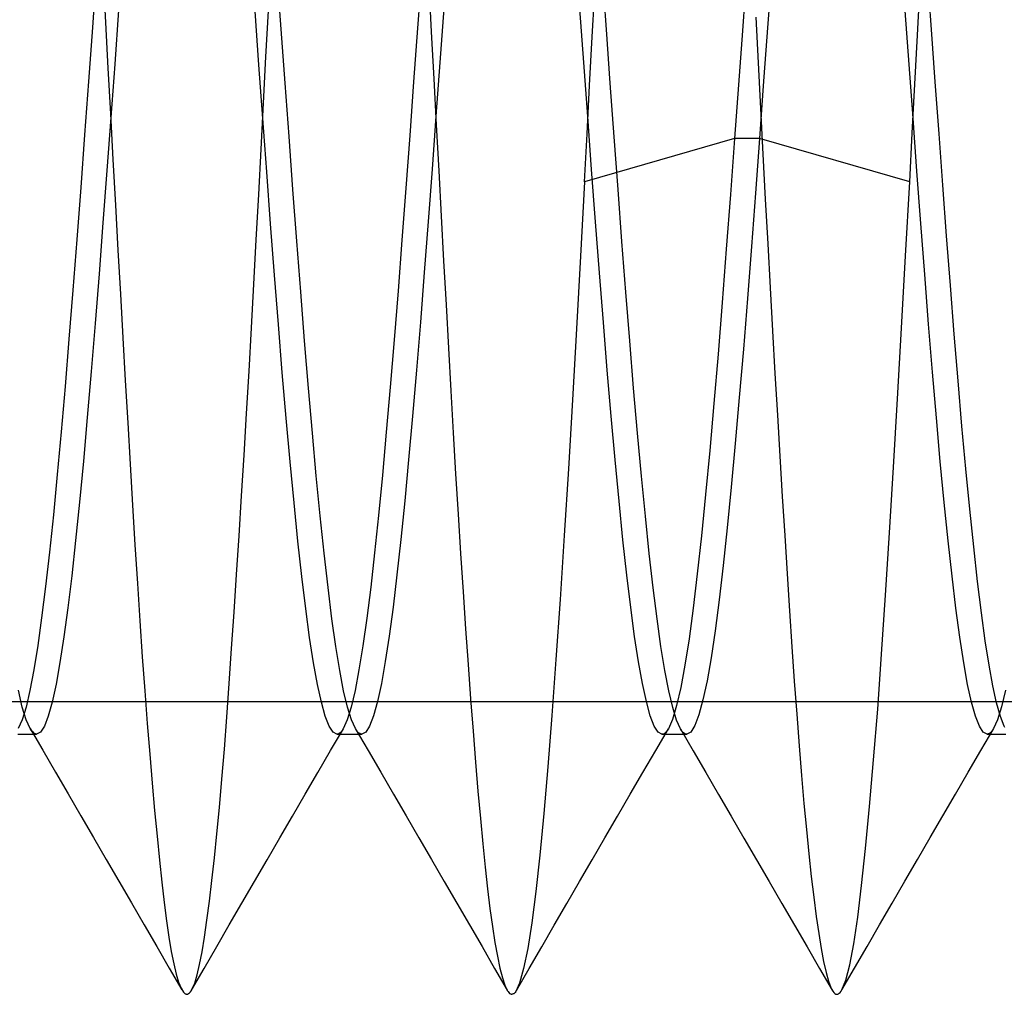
# Model space of a CAD drawing. Header units: millimetres. Extents: x -50 to 1, y 0 to 191.
# Tile 47 of 151: x -3.58 to -2.07, y 49.7 to 51.2. Entities that reach past the tile are written whole.
import ezdxf

# ---------------------------------------------------------------- set-up
doc = ezdxf.new("R2010")
doc.units = ezdxf.units.MM
doc.layers.add('MAIN-2', color=7, linetype='Continuous')

msp = doc.modelspace()

# ---------------------------------------------------------------- linework, layer by layer
at = {"layer": 'MAIN-2'}
for p, q in [((-2.425, 51.2816), (-2.4314, 51.1932)), ((-3.464, 51.27), (-3.47, 51.1871)), ((-3.4534, 51.2651), (-3.4498, 51.195)), ((-3.1797, 51.1845), (-3.1857, 51.2674)), ((-2.9641, 51.2692), (-2.9701, 51.1863)), ((-2.6797, 51.1842), (-2.6857, 51.2671)), ((-2.4644, 51.2649), (-2.4704, 51.1819)), ((-2.1798, 51.1841), (-2.1856, 51.2649)), ((-2.9529, 51.2523), (-2.949, 51.1803)), ((-2.7013, 51.1727), (-2.6972, 51.2479)), ((-2.2013, 51.1754), (-2.1973, 51.2509)), ((-3.4298, 51.2139), (-3.4358, 51.131)), ((-3.214, 51.1295), (-3.22, 51.2124)), ((-3.2032, 51.1418), (-3.1994, 51.213)), ((-2.9297, 51.2163), (-2.9357, 51.1334)), ((-2.7143, 51.1331), (-2.7203, 51.2161)), ((-2.2141, 51.1301), (-2.2201, 51.213)), ((-3.4498, 51.195), (-3.4461, 51.1248)), ((-2.45, 51.2033), (-2.4463, 51.1328)), ((-3.47, 51.1871), (-3.476, 51.1043)), ((-3.1737, 51.1017), (-3.1797, 51.1845)), ((-2.9701, 51.1863), (-2.9761, 51.1034)), ((-2.949, 51.1803), (-2.9451, 51.1084)), ((-2.6737, 51.1013), (-2.6797, 51.1842)), ((-2.4704, 51.1819), (-2.4764, 51.099)), ((-2.4314, 51.1932), (-2.4378, 51.1047)), ((-2.1739, 51.1036), (-2.1798, 51.1841)), ((-2.7054, 51.0979), (-2.7013, 51.1727)), ((-2.2052, 51.0999), (-2.2013, 51.1754)), ((-3.2069, 51.0708), (-3.2032, 51.1418)), ((-3.4461, 51.1248), (-3.4423, 51.0544)), ((-3.4358, 51.131), (-3.4418, 51.0486)), ((-3.208, 51.047), (-3.214, 51.1295)), ((-2.9357, 51.1334), (-2.9417, 51.0509)), ((-2.7083, 51.0505), (-2.7143, 51.1331)), ((-2.4463, 51.1328), (-2.4426, 51.0625)), ((-2.2081, 51.0477), (-2.2141, 51.1301)), ((-3.476, 51.1043), (-3.482, 51.0221)), ((-2.9451, 51.1084), (-2.9412, 51.0372)), ((-2.4378, 51.1047), (-2.4442, 51.0166)), ((-3.1677, 51.0195), (-3.1737, 51.1017)), ((-2.9761, 51.1034), (-2.9821, 51.0211)), ((-2.7094, 51.0236), (-2.7054, 51.0979)), ((-2.6677, 51.019), (-2.6737, 51.1013)), ((-2.4764, 51.099), (-2.4824, 51.0166)), ((-2.2092, 51.0247), (-2.2052, 51.0999)), ((-2.1681, 51.0236), (-2.1739, 51.1036)), ((-3.2106, 51.0002), (-3.2069, 51.0708)), ((-2.4426, 51.0625), (-2.4389, 50.9925)), ((-3.4418, 51.0486), (-3.4478, 50.967)), ((-3.4423, 51.0544), (-3.4386, 50.984)), ((-3.202, 50.9653), (-3.208, 51.047)), ((-2.9417, 51.0509), (-2.9477, 50.9692)), ((-2.7023, 50.9688), (-2.7083, 51.0505)), ((-2.2021, 50.966), (-2.2081, 51.0477)), ((-2.9412, 51.0372), (-2.9374, 50.9667)), ((-3.482, 51.0221), (-3.488, 50.9409)), ((-3.1617, 50.9382), (-3.1677, 51.0195)), ((-2.9821, 51.0211), (-2.9881, 50.9399)), ((-2.7135, 50.9499), (-2.7094, 51.0236)), ((-2.4824, 51.0166), (-2.7135, 50.9499)), ((-2.6617, 50.9378), (-2.6677, 51.019)), ((-2.4824, 51.0166), (-2.4888, 50.9305)), ((-2.4442, 51.0166), (-2.4824, 51.0166)), ((-2.4442, 51.0166), (-2.4504, 50.9326)), ((-2.2132, 50.9499), (-2.4442, 51.0166)), ((-2.2132, 50.9499), (-2.2092, 51.0247)), ((-2.1623, 50.9445), (-2.1681, 51.0236)), ((-3.2143, 50.9301), (-3.2106, 51.0002)), ((-3.4386, 50.984), (-3.4347, 50.914)), ((-2.4389, 50.9925), (-2.4353, 50.923)), ((-2.9477, 50.9692), (-2.9537, 50.8889)), ((-2.6963, 50.8885), (-2.7023, 50.9688)), ((-3.4478, 50.967), (-3.4538, 50.8867)), ((-3.196, 50.885), (-3.202, 50.9653)), ((-2.9374, 50.9667), (-2.9336, 50.8971)), ((-2.1961, 50.8857), (-2.2021, 50.966)), ((-3.488, 50.9409), (-3.494, 50.8611)), ((-3.1557, 50.8584), (-3.1617, 50.9382)), ((-2.9881, 50.9399), (-2.9941, 50.8602)), ((-2.7135, 50.9499), (-2.7196, 50.8356)), ((-2.6557, 50.858), (-2.6617, 50.9378)), ((-2.2195, 50.8361), (-2.2132, 50.9499)), ((-2.1564, 50.8666), (-2.1623, 50.9445)), ((-3.218, 50.8607), (-3.2143, 50.9301)), ((-2.4888, 50.9305), (-2.4952, 50.8461)), ((-2.4504, 50.9326), (-2.4566, 50.8503)), ((-2.4353, 50.923), (-2.4316, 50.8544)), ((-3.4347, 50.914), (-3.4309, 50.8448)), ((-2.9336, 50.8971), (-2.9299, 50.8285)), ((-3.4538, 50.8867), (-3.4598, 50.8081)), ((-3.19, 50.8064), (-3.196, 50.885)), ((-2.9537, 50.8889), (-2.9597, 50.8104)), ((-2.6903, 50.8099), (-2.6963, 50.8885)), ((-2.1901, 50.8072), (-2.1961, 50.8857)), ((-2.1506, 50.7903), (-2.1564, 50.8666)), ((-3.494, 50.8611), (-3.5001, 50.7831)), ((-3.2217, 50.7923), (-3.218, 50.8607)), ((-3.1497, 50.7806), (-3.1557, 50.8584)), ((-2.9941, 50.8602), (-3.0001, 50.7823)), ((-2.6497, 50.7803), (-2.6557, 50.858)), ((-2.4566, 50.8503), (-2.4628, 50.7701)), ((-2.4316, 50.8544), (-2.4279, 50.7868)), ((-3.4309, 50.8448), (-3.4271, 50.7768)), ((-2.7196, 50.8356), (-2.7257, 50.7236)), ((-2.4952, 50.8461), (-2.5015, 50.764)), ((-2.2258, 50.7245), (-2.2195, 50.8361)), ((-2.9299, 50.8285), (-2.9262, 50.7608)), ((-3.4598, 50.8081), (-3.4659, 50.7317)), ((-3.184, 50.7301), (-3.19, 50.8064)), ((-2.9597, 50.8104), (-2.9657, 50.734)), ((-2.6843, 50.7336), (-2.6903, 50.8099)), ((-2.1841, 50.7308), (-2.1901, 50.8072)), ((-3.2254, 50.725), (-3.2217, 50.7923)), ((-2.4279, 50.7868), (-2.4242, 50.7204)), ((-2.1447, 50.7157), (-2.1506, 50.7903)), ((-3.5001, 50.7831), (-3.5061, 50.7076)), ((-3.4271, 50.7768), (-3.4233, 50.7099)), ((-3.1437, 50.7051), (-3.1497, 50.7806)), ((-3.0001, 50.7823), (-3.0061, 50.7069)), ((-2.6437, 50.705), (-2.6497, 50.7803)), ((-2.9262, 50.7608), (-2.9225, 50.6941)), ((-2.5015, 50.764), (-2.5079, 50.6848)), ((-2.4628, 50.7701), (-2.469, 50.6926)), ((-3.4659, 50.7317), (-3.4719, 50.658)), ((-3.178, 50.6566), (-3.184, 50.7301)), ((-2.9657, 50.734), (-2.9717, 50.6603)), ((-2.6783, 50.6599), (-2.6843, 50.7336)), ((-2.1781, 50.6571), (-2.1841, 50.7308)), ((-3.2292, 50.6587), (-3.2254, 50.725)), ((-2.7257, 50.7236), (-2.7318, 50.6145)), ((-2.4242, 50.7204), (-2.4205, 50.6551)), ((-2.232, 50.6159), (-2.2258, 50.7245)), ((-2.1387, 50.6435), (-2.1447, 50.7157)), ((-3.5061, 50.7076), (-3.5121, 50.6348)), ((-3.4233, 50.7099), (-3.4196, 50.6441)), ((-3.1377, 50.6326), (-3.1437, 50.7051)), ((-3.0061, 50.7069), (-3.0121, 50.6342)), ((-2.6377, 50.6324), (-2.6437, 50.705)), ((-2.9225, 50.6941), (-2.9189, 50.6284)), ((-2.5079, 50.6848), (-2.5143, 50.6089)), ((-2.469, 50.6926), (-2.4752, 50.6181)), ((-3.4719, 50.658), (-3.4779, 50.5874)), ((-3.233, 50.5935), (-3.2292, 50.6587)), ((-3.172, 50.5862), (-3.178, 50.6566)), ((-2.9717, 50.6603), (-2.9777, 50.5896)), ((-2.6722, 50.5893), (-2.6783, 50.6599)), ((-2.4205, 50.6551), (-2.4167, 50.5909)), ((-2.1721, 50.5866), (-2.1781, 50.6571)), ((-3.5121, 50.6348), (-3.5181, 50.5653)), ((-3.4196, 50.6441), (-3.4158, 50.5792)), ((-2.1328, 50.5741), (-2.1387, 50.6435)), ((-3.1317, 50.5633), (-3.1377, 50.6326)), ((-3.0121, 50.6342), (-3.0181, 50.5646)), ((-2.9189, 50.6284), (-2.9152, 50.5639)), ((-2.6317, 50.563), (-2.6377, 50.6324)), ((-2.7318, 50.6145), (-2.738, 50.5084)), ((-2.5143, 50.6089), (-2.5207, 50.5367)), ((-2.4752, 50.6181), (-2.4814, 50.5472)), ((-2.2381, 50.5108), (-2.232, 50.6159)), ((-3.2368, 50.5294), (-3.233, 50.5935)), ((-2.9777, 50.5896), (-2.9837, 50.5223)), ((-2.4167, 50.5909), (-2.413, 50.5278)), ((-3.4779, 50.5874), (-3.4839, 50.5203)), ((-3.4158, 50.5792), (-3.4121, 50.5153)), ((-3.166, 50.5192), (-3.172, 50.5862)), ((-2.6662, 50.522), (-2.6722, 50.5893)), ((-2.1661, 50.5197), (-2.1721, 50.5866)), ((-3.5181, 50.5653), (-3.5241, 50.4995)), ((-3.1257, 50.4977), (-3.1317, 50.5633)), ((-3.0181, 50.5646), (-3.0241, 50.4987)), ((-2.9152, 50.5639), (-2.9115, 50.5005)), ((-2.6257, 50.4972), (-2.6317, 50.563)), ((-2.1268, 50.5082), (-2.1328, 50.5741)), ((-2.4814, 50.5472), (-2.4876, 50.4802)), ((-3.2407, 50.4667), (-3.2368, 50.5294)), ((-2.5207, 50.5367), (-2.527, 50.4687)), ((-3.4839, 50.5203), (-3.4899, 50.4572)), ((-3.4121, 50.5153), (-3.4084, 50.4526)), ((-3.16, 50.4561), (-3.166, 50.5192)), ((-2.9837, 50.5223), (-2.9897, 50.4589)), ((-2.6602, 50.4586), (-2.6662, 50.522)), ((-2.413, 50.5278), (-2.4092, 50.466)), ((-2.1601, 50.4566), (-2.1661, 50.5197)), ((-3.5241, 50.4995), (-3.5301, 50.4377)), ((-3.0241, 50.4987), (-3.0301, 50.4368)), ((-2.9115, 50.5005), (-2.9077, 50.4384)), ((-2.738, 50.5084), (-2.7444, 50.4057)), ((-2.2442, 50.41), (-2.2381, 50.5108)), ((-2.1208, 50.4461), (-2.1268, 50.5082)), ((-3.1197, 50.4359), (-3.1257, 50.4977)), ((-2.6197, 50.4354), (-2.6257, 50.4972)), ((-2.527, 50.4687), (-2.5334, 50.4053)), ((-2.4876, 50.4802), (-2.4938, 50.4175)), ((-3.4899, 50.4572), (-3.4959, 50.3983)), ((-3.2445, 50.4054), (-3.2407, 50.4667)), ((-3.154, 50.3972), (-3.16, 50.4561)), ((-2.9897, 50.4589), (-2.9957, 50.3997)), ((-2.6542, 50.3994), (-2.6602, 50.4586)), ((-2.4092, 50.466), (-2.4054, 50.4056)), ((-2.1541, 50.3977), (-2.1601, 50.4566)), ((-3.4084, 50.4526), (-3.4047, 50.3914)), ((-2.9077, 50.4384), (-2.9039, 50.3779)), ((-2.1148, 50.3882), (-2.1208, 50.4461)), ((-3.5301, 50.4377), (-3.5361, 50.3802)), ((-3.1137, 50.3785), (-3.1197, 50.4359)), ((-3.0301, 50.4368), (-3.0361, 50.3792)), ((-2.6137, 50.3779), (-2.6197, 50.4354)), ((-2.4938, 50.4175), (-2.5001, 50.3596)), ((-2.2502, 50.314), (-2.2442, 50.41)), ((-3.4959, 50.3983), (-3.5019, 50.344)), ((-3.2483, 50.3457), (-3.2445, 50.4054)), ((-3.148, 50.3428), (-3.154, 50.3972)), ((-2.9957, 50.3997), (-3.0017, 50.3452)), ((-2.7444, 50.4057), (-2.7508, 50.3074)), ((-2.6482, 50.3448), (-2.6542, 50.3994)), ((-2.5334, 50.4053), (-2.5398, 50.3469)), ((-2.4054, 50.4056), (-2.4017, 50.3468)), ((-2.1481, 50.3434), (-2.1541, 50.3977)), ((-3.5361, 50.3802), (-3.5421, 50.3274)), ((-3.4047, 50.3914), (-3.4009, 50.3319)), ((-3.1077, 50.3256), (-3.1137, 50.3785)), ((-3.0361, 50.3792), (-3.0421, 50.3265)), ((-2.9039, 50.3779), (-2.9, 50.3191)), ((-2.6077, 50.3251), (-2.6137, 50.3779)), ((-2.1089, 50.335), (-2.1148, 50.3882)), ((-2.5001, 50.3596), (-2.5063, 50.3067)), ((-3.5019, 50.344), (-3.5079, 50.2944)), ((-3.4009, 50.3319), (-3.3972, 50.2745)), ((-3.2521, 50.2879), (-3.2483, 50.3457)), ((-3.142, 50.2932), (-3.148, 50.3428)), ((-3.0017, 50.3452), (-3.0077, 50.2956)), ((-2.6422, 50.2951), (-2.6482, 50.3448)), ((-2.5398, 50.3469), (-2.5461, 50.2941)), ((-2.4017, 50.3468), (-2.398, 50.2898)), ((-2.1421, 50.2938), (-2.1481, 50.3434)), ((-2.103, 50.2869), (-2.1089, 50.335)), ((-3.5421, 50.3274), (-3.5481, 50.2794)), ((-3.1017, 50.2777), (-3.1077, 50.3256)), ((-3.0421, 50.3265), (-3.0481, 50.2787)), ((-2.9, 50.3191), (-2.8962, 50.2622)), ((-2.6017, 50.2775), (-2.6077, 50.3251)), ((-2.7508, 50.3074), (-2.7572, 50.215)), ((-2.5063, 50.3067), (-2.5125, 50.2594)), ((-2.2563, 50.2234), (-2.2502, 50.314)), ((-3.5079, 50.2944), (-3.5139, 50.2499)), ((-3.2559, 50.2319), (-3.2521, 50.2879)), ((-3.136, 50.2487), (-3.142, 50.2932)), ((-3.0077, 50.2956), (-3.0137, 50.2512)), ((-2.6362, 50.2507), (-2.6422, 50.2951)), ((-2.5461, 50.2941), (-2.5525, 50.2471)), ((-2.398, 50.2898), (-2.3943, 50.2347)), ((-2.1361, 50.2493), (-2.1421, 50.2938)), ((-2.0971, 50.244), (-2.103, 50.2869)), ((-3.5481, 50.2794), (-3.5541, 50.2366)), ((-3.3972, 50.2745), (-3.3934, 50.2194)), ((-3.0957, 50.2351), (-3.1017, 50.2777)), ((-3.0481, 50.2787), (-3.0541, 50.2362)), ((-2.5957, 50.2351), (-2.6017, 50.2775)), ((-2.8962, 50.2622), (-2.8923, 50.2074)), ((-2.5125, 50.2594), (-2.5187, 50.2179)), ((-3.5139, 50.2499), (-3.5199, 50.2107)), ((-3.13, 50.2098), (-3.136, 50.2487)), ((-3.0137, 50.2512), (-3.0197, 50.212)), ((-2.6302, 50.2117), (-2.6362, 50.2507)), ((-2.5525, 50.2471), (-2.5589, 50.2064)), ((-2.1301, 50.2102), (-2.1361, 50.2493)), ((-2.0912, 50.2066), (-2.0971, 50.244)), ((-3.5541, 50.2366), (-3.5601, 50.1993)), ((-3.2596, 50.178), (-3.2559, 50.2319)), ((-3.0897, 50.1981), (-3.0957, 50.2351)), ((-3.0541, 50.2362), (-3.0602, 50.199)), ((-2.5897, 50.1982), (-2.5957, 50.2351)), ((-2.3943, 50.2347), (-2.3906, 50.1816)), ((-3.5199, 50.2107), (-3.5259, 50.1772)), ((-3.3934, 50.2194), (-3.3896, 50.1667)), ((-3.0197, 50.212), (-3.0257, 50.1784)), ((-2.7572, 50.215), (-2.7634, 50.1289)), ((-2.6242, 50.1782), (-2.6302, 50.2117)), ((-2.5187, 50.2179), (-2.5249, 50.1824)), ((-2.2624, 50.1388), (-2.2563, 50.2234)), ((-3.5601, 50.1993), (-3.5661, 50.1676)), ((-3.124, 50.1767), (-3.13, 50.2098)), ((-3.0837, 50.1669), (-3.0897, 50.1981)), ((-3.0602, 50.199), (-3.0662, 50.1675)), ((-2.8923, 50.2074), (-2.8885, 50.1548)), ((-2.5837, 50.1669), (-2.5897, 50.1982)), ((-2.5589, 50.2064), (-2.5652, 50.172)), ((-2.1241, 50.1768), (-2.1301, 50.2102)), ((-2.0854, 50.1746), (-2.0912, 50.2066)), ((-2.5249, 50.1824), (-2.5311, 50.1531)), ((-2.3906, 50.1816), (-2.3869, 50.1308)), ((-3.5779, 50.142), (-3.5839, 50.1677)), ((-3.5661, 50.1676), (-3.5721, 50.142)), ((-3.5259, 50.1772), (-3.5319, 50.1496)), ((-3.3896, 50.1667), (-3.3858, 50.1168)), ((-3.2634, 50.1263), (-3.2596, 50.178)), ((-3.118, 50.1494), (-3.124, 50.1767)), ((-3.0777, 50.1416), (-3.0837, 50.1669)), ((-3.0662, 50.1675), (-3.0722, 50.1418)), ((-3.0257, 50.1784), (-3.0317, 50.1505)), ((-2.6182, 50.1505), (-2.6242, 50.1782)), ((-2.5777, 50.1414), (-2.5837, 50.1669)), ((-2.5652, 50.172), (-2.5716, 50.1442)), ((-2.1181, 50.1494), (-2.1241, 50.1768)), ((-2.0796, 50.1482), (-2.0854, 50.1746)), ((-2.0661, 50.1679), (-2.0721, 50.1421)), ((-3.0317, 50.1505), (-3.0377, 50.1286)), ((-2.8885, 50.1548), (-2.8846, 50.1047)), ((-2.6122, 50.1286), (-2.6182, 50.1505)), ((-2.5311, 50.1531), (-2.5373, 50.1301)), ((-0.8, 50.15), (-8, 50.15)), ((-3.5721, 50.142), (-3.5781, 50.1225)), ((-3.5719, 50.1224), (-3.5779, 50.142)), ((-3.5319, 50.1496), (-3.5379, 50.1281)), ((-3.112, 50.128), (-3.118, 50.1494)), ((-3.0722, 50.1418), (-3.0782, 50.1221)), ((-3.0717, 50.1222), (-3.0777, 50.1416)), ((-2.5716, 50.1442), (-2.578, 50.123)), ((-2.5717, 50.1218), (-2.5777, 50.1414)), ((-2.2686, 50.0607), (-2.2624, 50.1388)), ((-2.1121, 50.128), (-2.1181, 50.1494)), ((-2.0737, 50.1276), (-2.0796, 50.1482)), ((-2.0721, 50.1421), (-2.0781, 50.1224)), ((-3.5781, 50.1225), (-3.5841, 50.1091)), ((-3.5659, 50.109), (-3.5719, 50.1224)), ((-3.5379, 50.1281), (-3.5439, 50.1127)), ((-3.2671, 50.0771), (-3.2634, 50.1263)), ((-3.106, 50.1126), (-3.112, 50.128)), ((-3.0782, 50.1221), (-3.0842, 50.1086)), ((-3.0657, 50.1088), (-3.0717, 50.1222)), ((-3.0377, 50.1286), (-3.0437, 50.1128)), ((-2.7634, 50.1289), (-2.7696, 50.0498)), ((-2.6062, 50.1128), (-2.6122, 50.1286)), ((-2.578, 50.123), (-2.5843, 50.1086)), ((-2.5657, 50.1084), (-2.5717, 50.1218)), ((-2.5373, 50.1301), (-2.5435, 50.1135)), ((-2.3869, 50.1308), (-2.3832, 50.0825)), ((-2.106, 50.1127), (-2.1121, 50.128)), ((-2.0781, 50.1224), (-2.0841, 50.1089)), ((-2.0678, 50.1127), (-2.0737, 50.1276)), ((-3.5642, 50.1064), (-3.5659, 50.109)), ((-3.5659, 50.109), (-3.5464, 50.0754)), ((-3.5626, 50.1043), (-3.5642, 50.1064)), ((-3.5439, 50.1127), (-3.5499, 50.1035)), ((-3.3858, 50.1168), (-3.382, 50.0695)), ((-3.1, 50.1033), (-3.106, 50.1126)), ((-3.1037, 50.075), (-3.0841, 50.1085)), ((-3.0858, 50.106), (-3.0874, 50.1039)), ((-3.0842, 50.1086), (-3.0858, 50.106)), ((-3.0658, 50.1088), (-3.0462, 50.0752)), ((-3.064, 50.1062), (-3.0657, 50.1088)), ((-3.0624, 50.104), (-3.064, 50.1062)), ((-3.0437, 50.1128), (-3.0497, 50.1033)), ((-2.6002, 50.1032), (-2.6062, 50.1128)), ((-2.6038, 50.075), (-2.5843, 50.1086)), ((-2.586, 50.106), (-2.5876, 50.1038)), ((-2.5843, 50.1086), (-2.586, 50.106)), ((-2.564, 50.1059), (-2.5657, 50.1084)), ((-2.5657, 50.1084), (-2.5462, 50.0748)), ((-2.5624, 50.1038), (-2.564, 50.1059)), ((-2.5435, 50.1135), (-2.5497, 50.1034)), ((-2.1, 50.1035), (-2.106, 50.1127)), ((-2.1036, 50.0753), (-2.084, 50.1089)), ((-2.0857, 50.1063), (-2.0874, 50.1042)), ((-2.0841, 50.1089), (-2.0857, 50.1063)), ((-2.0668, 50.1106), (-2.0678, 50.1127)), ((-3.5845, 50.1004), (-3.5814, 50.1004)), ((-3.5814, 50.1004), (-3.5782, 50.1004)), ((-3.5782, 50.1004), (-3.575, 50.1004)), ((-3.575, 50.1004), (-3.5718, 50.1004)), ((-3.5718, 50.1004), (-3.5686, 50.1004)), ((-3.5686, 50.1004), (-3.5654, 50.1004)), ((-3.5654, 50.1004), (-3.5623, 50.1004)), ((-3.5609, 50.1026), (-3.5626, 50.1043)), ((-3.5623, 50.1004), (-3.5591, 50.1004)), ((-3.5592, 50.1014), (-3.5609, 50.1026)), ((-3.5575, 50.1007), (-3.5592, 50.1014)), ((-3.5591, 50.1004), (-3.5559, 50.1004)), ((-3.5559, 50.1004), (-3.5575, 50.1007)), ((-3.5499, 50.1035), (-3.5559, 50.1004)), ((-3.094, 50.1002), (-3.1, 50.1033)), ((-3.0923, 50.1004), (-3.094, 50.1002)), ((-3.0939, 50.1002), (-3.0907, 50.1002)), ((-3.0907, 50.1011), (-3.0923, 50.1004)), ((-3.0891, 50.1023), (-3.0907, 50.1011)), ((-3.0907, 50.1002), (-3.0876, 50.1002)), ((-3.0874, 50.1039), (-3.0891, 50.1023)), ((-3.0876, 50.1002), (-3.0844, 50.1002)), ((-3.0844, 50.1002), (-3.0812, 50.1002)), ((-3.0812, 50.1002), (-3.078, 50.1002)), ((-3.078, 50.1002), (-3.0748, 50.1002)), ((-3.0748, 50.1002), (-3.0716, 50.1002)), ((-3.0716, 50.1002), (-3.0685, 50.1002)), ((-3.0685, 50.1002), (-3.0653, 50.1002)), ((-3.0653, 50.1002), (-3.0621, 50.1002)), ((-3.0607, 50.1024), (-3.0624, 50.104)), ((-3.0621, 50.1002), (-3.0589, 50.1002)), ((-3.059, 50.1012), (-3.0607, 50.1024)), ((-3.0574, 50.1004), (-3.059, 50.1012)), ((-3.0589, 50.1002), (-3.0557, 50.1002)), ((-3.0557, 50.1002), (-3.0574, 50.1004)), ((-3.0497, 50.1033), (-3.0557, 50.1002)), ((-2.8846, 50.1047), (-2.8808, 50.0572)), ((-2.5942, 50.1), (-2.6002, 50.1032)), ((-2.5926, 50.1003), (-2.5942, 50.1)), ((-2.5942, 50.1), (-2.591, 50.1)), ((-2.5909, 50.101), (-2.5926, 50.1003)), ((-2.591, 50.1), (-2.5878, 50.1)), ((-2.5893, 50.1022), (-2.5909, 50.101)), ((-2.5876, 50.1038), (-2.5893, 50.1022)), ((-2.5878, 50.1), (-2.5846, 50.1)), ((-2.5846, 50.1), (-2.5814, 50.1)), ((-2.5814, 50.1), (-2.5783, 50.1)), ((-2.5783, 50.1), (-2.5751, 50.1)), ((-2.5751, 50.1), (-2.5719, 50.1)), ((-2.5719, 50.1), (-2.5687, 50.1)), ((-2.5687, 50.1), (-2.5655, 50.1)), ((-2.5655, 50.1), (-2.5624, 50.1)), ((-2.5608, 50.1021), (-2.5624, 50.1038)), ((-2.5624, 50.1), (-2.5592, 50.1)), ((-2.5592, 50.101), (-2.5608, 50.1021)), ((-2.5576, 50.1003), (-2.5592, 50.101)), ((-2.5592, 50.1), (-2.556, 50.1)), ((-2.5559, 50.1), (-2.5576, 50.1003)), ((-2.5497, 50.1034), (-2.5559, 50.1)), ((-2.094, 50.1004), (-2.1, 50.1035)), ((-2.0924, 50.1006), (-2.094, 50.1004)), ((-2.094, 50.1004), (-2.0908, 50.1004)), ((-2.0907, 50.1013), (-2.0924, 50.1006)), ((-2.0908, 50.1004), (-2.0876, 50.1004)), ((-2.0891, 50.1025), (-2.0907, 50.1013)), ((-2.0874, 50.1042), (-2.0891, 50.1025)), ((-2.0876, 50.1004), (-2.0844, 50.1004)), ((-2.0844, 50.1004), (-2.0812, 50.1004)), ((-2.0812, 50.1004), (-2.0781, 50.1004)), ((-2.0781, 50.1004), (-2.0749, 50.1004)), ((-2.0749, 50.1004), (-2.0717, 50.1004)), ((-2.0717, 50.1004), (-2.0685, 50.1004)), ((-2.0685, 50.1004), (-2.0653, 50.1004)), ((-3.5464, 50.0754), (-3.5269, 50.0418)), ((-3.2709, 50.0308), (-3.2671, 50.0771)), ((-3.1232, 50.0414), (-3.1037, 50.075)), ((-3.0462, 50.0752), (-3.0267, 50.0416)), ((-2.6234, 50.0414), (-2.6038, 50.075)), ((-2.5462, 50.0748), (-2.5266, 50.0412)), ((-2.3832, 50.0825), (-2.3795, 50.0367)), ((-2.1231, 50.0417), (-2.1036, 50.0753)), ((-3.382, 50.0695), (-3.3782, 50.0248)), ((-2.2749, 49.9892), (-2.2686, 50.0607)), ((-2.8808, 50.0572), (-2.8771, 50.0125)), ((-2.7696, 50.0498), (-2.7757, 49.978)), ((-3.5269, 50.0418), (-3.5074, 50.0083)), ((-3.2747, 49.9875), (-3.2709, 50.0308)), ((-3.1427, 50.0078), (-3.1232, 50.0414)), ((-3.0267, 50.0416), (-3.0072, 50.008)), ((-2.6429, 50.0078), (-2.6234, 50.0414)), ((-2.5266, 50.0412), (-2.5071, 50.0076)), ((-2.3795, 50.0367), (-2.3758, 49.9937)), ((-2.1426, 50.0082), (-2.1231, 50.0417)), ((-3.3782, 50.0248), (-3.3744, 49.9827)), ((-3.5074, 50.0083), (-3.4879, 49.9747)), ((-3.1622, 49.9743), (-3.1427, 50.0078)), ((-3.0072, 50.008), (-2.9876, 49.9744)), ((-2.8771, 50.0125), (-2.8734, 49.9706)), ((-2.6624, 49.9742), (-2.6429, 50.0078)), ((-2.5071, 50.0076), (-2.4876, 49.974)), ((-2.1621, 49.9746), (-2.1426, 50.0082)), ((-3.2785, 49.9472), (-3.2747, 49.9875)), ((-2.3758, 49.9937), (-2.372, 49.9535)), ((-2.2811, 49.9246), (-2.2749, 49.9892)), ((-3.4879, 49.9747), (-3.4684, 49.9412)), ((-3.3744, 49.9827), (-3.3707, 49.9433)), ((-3.1817, 49.9408), (-3.1622, 49.9743)), ((-2.9876, 49.9744), (-2.9682, 49.9409)), ((-2.8734, 49.9706), (-2.8698, 49.9317)), ((-2.7757, 49.978), (-2.7819, 49.9141)), ((-2.6819, 49.9407), (-2.6624, 49.9742)), ((-2.4876, 49.974), (-2.4681, 49.9405)), ((-2.1816, 49.9411), (-2.1621, 49.9746)), ((-2.372, 49.9535), (-2.3683, 49.9161)), ((-3.4684, 49.9412), (-3.4489, 49.9076)), ((-3.3707, 49.9433), (-3.367, 49.9065)), ((-3.2823, 49.9099), (-3.2785, 49.9472)), ((-3.2012, 49.9072), (-3.1817, 49.9408)), ((-2.9682, 49.9409), (-2.9487, 49.9073)), ((-2.7014, 49.9071), (-2.6819, 49.9407)), ((-2.4681, 49.9405), (-2.4487, 49.9069)), ((-2.2011, 49.9076), (-2.1816, 49.9411)), ((-2.8698, 49.9317), (-2.8661, 49.8956)), ((-2.2872, 49.8675), (-2.2811, 49.9246)), ((-3.2862, 49.8753), (-3.2823, 49.9099)), ((-2.7819, 49.9141), (-2.7881, 49.8582)), ((-2.3683, 49.9161), (-2.3645, 49.8814)), ((-3.4489, 49.9076), (-3.4294, 49.8741)), ((-3.367, 49.9065), (-3.3634, 49.8725)), ((-3.2206, 49.8737), (-3.2012, 49.9072)), ((-2.9487, 49.9073), (-2.9292, 49.8738)), ((-2.8661, 49.8956), (-2.8624, 49.8624)), ((-2.7208, 49.8736), (-2.7014, 49.9071)), ((-2.4487, 49.9069), (-2.4292, 49.8734)), ((-2.2205, 49.874), (-2.2011, 49.9076)), ((-2.3645, 49.8814), (-2.3607, 49.8493)), ((-3.4294, 49.8741), (-3.4099, 49.8406)), ((-3.3634, 49.8725), (-3.3597, 49.8414)), ((-3.29, 49.8433), (-3.2862, 49.8753)), ((-3.2401, 49.8402), (-3.2206, 49.8737)), ((-2.9292, 49.8738), (-2.9097, 49.8403)), ((-2.7403, 49.84), (-2.7208, 49.8736)), ((-2.4292, 49.8734), (-2.4097, 49.8399)), ((-2.2932, 49.8186), (-2.2872, 49.8675)), ((-2.24, 49.8405), (-2.2205, 49.874)), ((-2.8624, 49.8624), (-2.8587, 49.8319)), ((-2.7881, 49.8582), (-2.7943, 49.8103)), ((-2.3607, 49.8493), (-2.3569, 49.82)), ((-3.4099, 49.8406), (-3.3905, 49.8072)), ((-3.3597, 49.8414), (-3.3561, 49.8132)), ((-3.2939, 49.8142), (-3.29, 49.8433)), ((-3.2595, 49.8068), (-3.2401, 49.8402)), ((-2.9097, 49.8403), (-2.8903, 49.8068)), ((-2.7597, 49.8066), (-2.7403, 49.84)), ((-2.4097, 49.8399), (-2.3904, 49.8065)), ((-2.2594, 49.8071), (-2.24, 49.8405)), ((-2.8587, 49.8319), (-2.8549, 49.8044)), ((-2.3569, 49.82), (-2.3531, 49.7937)), ((-2.2992, 49.778), (-2.2932, 49.8186)), ((-3.3905, 49.8072), (-3.3711, 49.7737)), ((-3.3561, 49.8132), (-3.3524, 49.788)), ((-3.2977, 49.7882), (-3.2939, 49.8142)), ((-3.2788, 49.7734), (-3.2595, 49.8068)), ((-2.8903, 49.8068), (-2.8709, 49.7734)), ((-2.8549, 49.8044), (-2.851, 49.78)), ((-2.7943, 49.8103), (-2.8006, 49.7707)), ((-2.7791, 49.7731), (-2.7597, 49.8066)), ((-2.3904, 49.8065), (-2.371, 49.7731)), ((-2.2788, 49.7737), (-2.2594, 49.8071)), ((-3.3524, 49.788), (-3.3487, 49.7659)), ((-3.3015, 49.7654), (-3.2977, 49.7882)), ((-2.3531, 49.7937), (-2.3493, 49.7705)), ((-3.3711, 49.7737), (-3.3518, 49.7403)), ((-3.2982, 49.74), (-3.2788, 49.7734)), ((-2.8709, 49.7734), (-2.8515, 49.7399)), ((-2.851, 49.78), (-2.8472, 49.7586)), ((-2.7985, 49.7397), (-2.7791, 49.7731)), ((-2.371, 49.7731), (-2.3517, 49.7397)), ((-2.3052, 49.7457), (-2.2992, 49.778)), ((-2.2982, 49.7403), (-2.2788, 49.7737)), ((-3.3487, 49.7659), (-3.345, 49.7469)), ((-3.3052, 49.746), (-3.3015, 49.7654)), ((-2.8472, 49.7586), (-2.8433, 49.7405)), ((-2.8006, 49.7707), (-2.8069, 49.7396)), ((-2.3493, 49.7705), (-2.3456, 49.7505)), ((-3.345, 49.7469), (-3.3412, 49.7312)), ((-3.309, 49.73), (-3.3052, 49.746)), ((-2.3456, 49.7505), (-2.3418, 49.7338)), ((-2.3114, 49.7219), (-2.3052, 49.7457)), ((-3.3518, 49.7403), (-3.3324, 49.7069)), ((-3.3412, 49.7312), (-3.3375, 49.7186)), ((-3.3175, 49.7066), (-3.2982, 49.74)), ((-3.3127, 49.7174), (-3.309, 49.73)), ((-2.8515, 49.7399), (-2.8321, 49.7065)), ((-2.8433, 49.7405), (-2.8395, 49.7257)), ((-2.8179, 49.7062), (-2.7985, 49.7397)), ((-2.8069, 49.7396), (-2.8131, 49.7175)), ((-2.3517, 49.7397), (-2.3323, 49.7064)), ((-2.3418, 49.7338), (-2.3381, 49.7205)), ((-2.3176, 49.7068), (-2.2982, 49.7403)), ((-3.3375, 49.7186), (-3.3337, 49.7094)), ((-3.3165, 49.7083), (-3.3127, 49.7174)), ((-2.8395, 49.7257), (-2.8357, 49.7142)), ((-2.8357, 49.7142), (-2.832, 49.7062)), ((-2.8131, 49.7175), (-2.8191, 49.7043)), ((-2.3381, 49.7205), (-2.3344, 49.7105)), ((-2.3176, 49.7068), (-2.3114, 49.7219)), ((-3.3337, 49.7094), (-3.33, 49.7033)), ((-3.33, 49.7033), (-3.3291, 49.7024)), ((-3.3291, 49.7024), (-3.3283, 49.7017)), ((-3.3283, 49.7017), (-3.3274, 49.7011)), ((-3.3274, 49.7011), (-3.3266, 49.7007)), ((-3.3266, 49.7007), (-3.3258, 49.7004)), ((-3.3258, 49.7004), (-3.3249, 49.7003)), ((-3.3249, 49.7003), (-3.3235, 49.7005)), ((-3.3235, 49.7005), (-3.3221, 49.7012)), ((-3.3221, 49.7012), (-3.3207, 49.7023)), ((-3.3207, 49.7023), (-3.3193, 49.7038)), ((-3.3193, 49.7038), (-3.3179, 49.7059)), ((-3.3179, 49.7059), (-3.3165, 49.7083)), ((-2.832, 49.7062), (-2.8308, 49.7043)), ((-2.8308, 49.7043), (-2.8296, 49.7028)), ((-2.8296, 49.7028), (-2.8284, 49.7016)), ((-2.8284, 49.7016), (-2.8273, 49.7008)), ((-2.8273, 49.7008), (-2.8261, 49.7003)), ((-2.8261, 49.7003), (-2.8249, 49.7001)), ((-2.824, 49.7002), (-2.8249, 49.7001)), ((-2.823, 49.7006), (-2.824, 49.7002)), ((-2.822, 49.7011), (-2.823, 49.7006)), ((-2.8211, 49.702), (-2.822, 49.7011)), ((-2.8201, 49.703), (-2.8211, 49.702)), ((-2.8191, 49.7043), (-2.8201, 49.703)), ((-2.3344, 49.7105), (-2.3329, 49.7073)), ((-2.3329, 49.7073), (-2.3313, 49.7048)), ((-2.3313, 49.7048), (-2.3298, 49.7028)), ((-2.3298, 49.7028), (-2.3282, 49.7014)), ((-2.3282, 49.7014), (-2.3267, 49.7005)), ((-2.3267, 49.7005), (-2.3251, 49.7002)), ((-2.3251, 49.7002), (-2.3239, 49.7004)), ((-2.3239, 49.7004), (-2.3226, 49.701)), ((-2.3226, 49.701), (-2.3214, 49.7019)), ((-2.3214, 49.7019), (-2.3201, 49.7031)), ((-2.3201, 49.7031), (-2.3188, 49.7048)), ((-2.3188, 49.7048), (-2.3176, 49.7068))]:
    msp.add_line(p, q, dxfattribs=at)

doc.saveas('drawing.dxf')
